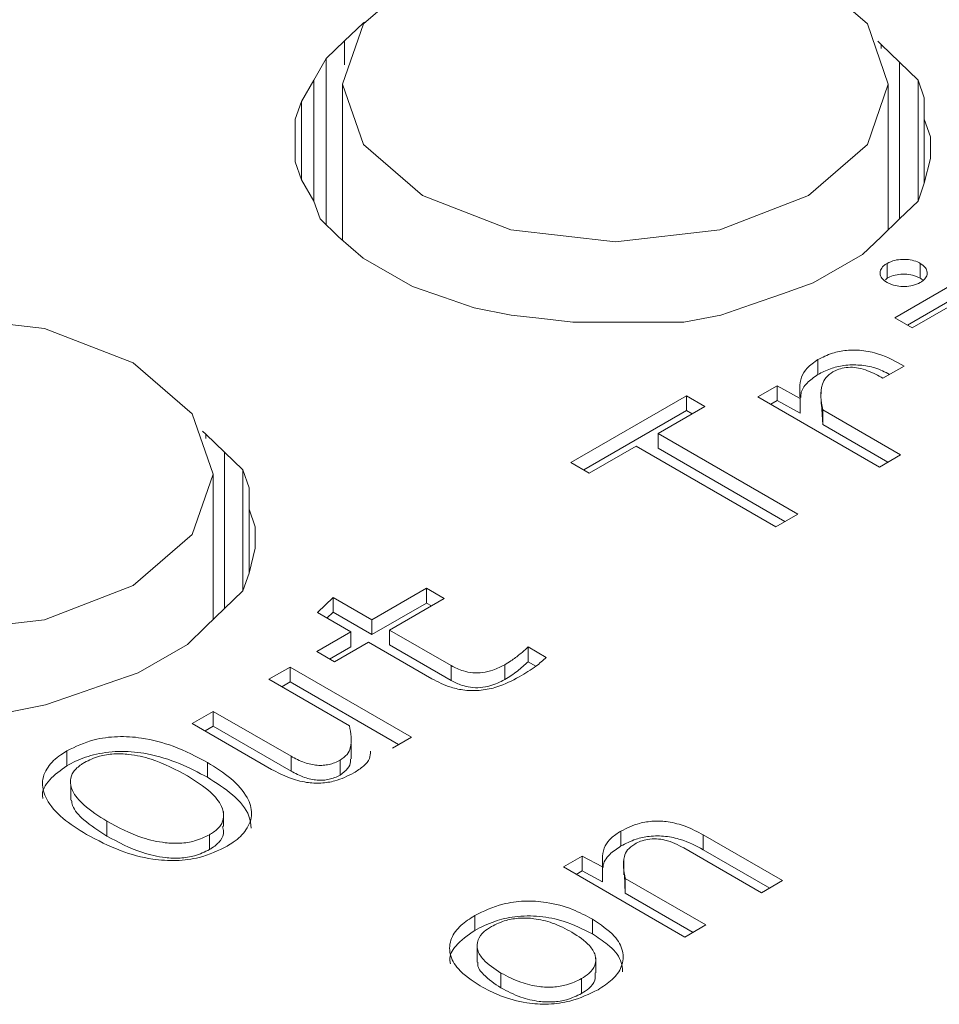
# Model space of a CAD drawing. Header units: millimetres. Extents: x 0 to 420, y 0 to 297.
# Tile 15 of 86: x 109.033 to 109.876, y 57.586 to 58.488. Entities that reach past the tile are written whole.
import ezdxf

# ---------------------------------------------------------------- set-up
doc = ezdxf.new("R2010")
doc.units = ezdxf.units.MM

msp = doc.modelspace()

# ---------------------------------------------------------------- linework, layer by layer
at = {"color": 7, "linetype": 'Continuous', "lineweight": 15}
for p, q in [((109.33108, 58.46869), (109.34806, 58.485)), ((109.34806, 58.485), (109.34934, 58.48574)), ((109.34806, 58.485), (109.34806, 58.48399)), ((109.31415, 58.45237), (109.33108, 58.46869)), ((109.81976, 58.46824), (109.8227, 58.46542)), ((109.8227, 58.46542), (109.83963, 58.44911)), ((109.30286, 58.43281), (109.31415, 58.45237)), ((109.31415, 58.45237), (109.31415, 58.30017)), ((109.83963, 58.44911), (109.85659, 58.43281)), ((109.29154, 58.41323), (109.30286, 58.43281)), ((109.32919, 58.42898), (109.32919, 58.28605)), ((109.82919, 58.29555), (109.82919, 58.42898)), ((109.85659, 58.43281), (109.86224, 58.4165)), ((109.85659, 58.3219), (109.85659, 58.43281)), ((109.86224, 58.4165), (109.86225, 58.39691)), ((109.86224, 58.33821), (109.86224, 58.4165)), ((109.28589, 58.39693), (109.29154, 58.41323)), ((109.29154, 58.41323), (109.29154, 58.34146)), ((109.2859, 58.37735), (109.28589, 58.39693)), ((109.86225, 58.39691), (109.86788, 58.38062)), ((109.86225, 58.33825), (109.86225, 58.39691)), ((109.86788, 58.38062), (109.86789, 58.36105)), ((109.86788, 58.361), (109.86788, 58.38062)), ((109.2859, 58.35777), (109.2859, 58.37735)), ((109.29153, 58.34148), (109.2859, 58.35777)), ((109.86789, 58.36105), (109.86224, 58.33821)), ((109.30286, 58.3219), (109.29153, 58.34148)), ((109.86224, 58.33821), (109.85659, 58.3219)), ((109.30852, 58.30558), (109.30286, 58.3219)), ((109.85659, 58.3219), (109.83963, 58.30559)), ((109.32546, 58.28928), (109.30852, 58.30558)), ((109.83963, 58.30559), (109.82269, 58.28929)), ((109.34806, 58.2697), (109.32546, 58.28928)), ((109.82269, 58.28929), (109.80573, 58.27297)), ((109.80573, 58.27297), (109.76054, 58.24688)), ((109.39325, 58.24362), (109.34806, 58.2697)), ((109.8281, 58.25125), (109.8281, 58.26486)), ((109.85849, 58.25125), (109.85849, 58.26486)), ((109.76054, 58.24688), (109.73227, 58.23709)), ((109.8281, 58.25125), (109.82654, 58.24991)), ((109.83511, 58.21493), (109.88758, 58.24521)), ((109.42152, 58.23383), (109.39325, 58.24362)), ((109.73227, 58.23709), (109.70402, 58.2273)), ((109.44976, 58.22404), (109.42152, 58.23383)), ((109.70402, 58.2273), (109.67578, 58.21752)), ((109.88758, 58.23161), (109.8469, 58.20812)), ((109.48366, 58.21752), (109.44976, 58.22404)), ((109.51191, 58.21426), (109.48366, 58.21752)), ((109.67578, 58.21752), (109.64187, 58.21099)), ((109.88407, 58.22475), (109.85109, 58.20571)), ((109.54017, 58.21098), (109.51191, 58.21426)), ((109.57405, 58.211), (109.54017, 58.21098)), ((109.64187, 58.21099), (109.57405, 58.211)), ((109.85109, 58.20571), (109.83511, 58.21493)), ((109.76473, 58.16308), (109.76473, 58.17669)), ((109.84369, 58.17084), (109.82421, 58.1596)), ((109.7098, 58.14258), (109.72746, 58.15278)), ((109.72746, 58.15278), (109.7485, 58.14123)), ((109.72746, 58.13917), (109.72746, 58.15278)), ((109.76785, 58.14942), (109.76785, 58.14539)), ((109.53837, 58.08246), (109.64434, 58.14363)), ((109.64434, 58.14363), (109.66123, 58.13388)), ((109.64434, 58.14363), (109.64434, 58.13002)), ((109.82109, 58.07833), (109.7098, 58.14258)), ((109.72746, 58.13917), (109.72158, 58.13578)), ((109.7485, 58.12762), (109.72746, 58.13917)), ((109.7485, 58.12762), (109.7485, 58.14123)), ((109.76785, 58.14034), (109.76785, 58.13581)), ((109.76914, 58.1172), (109.76799, 58.13581)), ((109.64434, 58.13002), (109.55016, 58.07565)), ((109.66123, 58.13388), (109.61824, 58.10907)), ((109.64944, 58.12708), (109.64434, 58.13002)), ((109.76914, 58.13081), (109.84057, 58.08958)), ((109.76914, 58.1172), (109.76914, 58.13081)), ((109.20094, 58.11128), (109.20405, 58.10828)), ((109.61824, 58.10907), (109.74629, 58.03515)), ((109.61824, 58.09546), (109.61824, 58.10907)), ((109.82878, 58.08277), (109.76914, 58.1172)), ((109.20405, 58.10828), (109.221, 58.09198)), ((109.221, 58.09198), (109.23795, 58.07568)), ((109.59824, 58.09752), (109.55526, 58.07271)), ((109.72629, 58.02361), (109.59824, 58.09752)), ((109.7345, 58.02835), (109.61824, 58.09546)), ((109.55526, 58.07271), (109.53837, 58.08246)), ((109.84057, 58.08958), (109.82109, 58.07833)), ((109.23795, 58.07568), (109.24359, 58.05936)), ((109.23795, 57.96477), (109.23795, 58.07568)), ((109.21047, 57.93834), (109.21047, 58.0718)), ((109.24359, 58.05936), (109.24361, 58.03978)), ((109.24359, 57.98104), (109.24359, 58.05936)), ((109.24361, 58.03978), (109.24923, 58.02349)), ((109.24361, 57.98112), (109.24361, 58.03978)), ((109.74629, 58.03515), (109.72629, 58.02361)), ((109.24923, 58.02349), (109.24925, 58.00391)), ((109.24923, 58.00387), (109.24923, 58.02349)), ((109.24925, 58.00391), (109.2436, 57.98107)), ((109.2436, 57.98107), (109.23795, 57.96477)), ((109.23795, 57.96477), (109.20404, 57.93215)), ((109.35609, 57.93839), (109.40609, 57.96725)), ((109.40609, 57.96725), (109.42232, 57.95788)), ((109.40609, 57.95365), (109.40609, 57.96725)), ((109.30609, 57.94491), (109.32051, 57.95893)), ((109.32051, 57.95893), (109.35609, 57.93839)), ((109.32051, 57.94532), (109.32051, 57.95893)), ((109.42232, 57.95788), (109.37232, 57.92902)), ((109.40609, 57.95365), (109.35609, 57.92478)), ((109.41053, 57.95108), (109.40609, 57.95365)), ((109.33674, 57.92722), (109.30609, 57.94491)), ((109.32051, 57.94532), (109.31487, 57.93984)), ((109.35609, 57.92478), (109.32051, 57.94532)), ((109.35609, 57.92478), (109.35609, 57.93839)), ((109.20404, 57.93215), (109.18709, 57.91584)), ((109.37232, 57.92902), (109.42881, 57.89641)), ((109.37232, 57.91541), (109.37232, 57.92902)), ((109.30557, 57.90923), (109.33674, 57.92722)), ((109.33674, 57.91361), (109.33674, 57.92722)), ((109.18709, 57.91584), (109.14189, 57.88975)), ((109.33674, 57.91361), (109.31736, 57.90242)), ((109.35297, 57.91785), (109.32181, 57.89986)), ((109.41102, 57.88434), (109.35297, 57.91785)), ((109.42881, 57.8828), (109.37232, 57.91541)), ((109.4992, 57.9135), (109.51582, 57.90391)), ((109.4992, 57.9135), (109.4992, 57.89989)), ((109.32181, 57.89986), (109.30557, 57.90923)), ((109.26168, 57.88389), (109.28103, 57.89506)), ((109.28103, 57.89506), (109.39232, 57.83081)), ((109.28103, 57.89506), (109.28103, 57.88145)), ((109.42881, 57.8828), (109.42881, 57.89641)), ((109.47777, 57.88362), (109.47777, 57.89723)), ((109.50624, 57.89583), (109.4992, 57.89989)), ((109.14189, 57.88975), (109.11363, 57.87996)), ((109.33544, 57.84131), (109.26168, 57.88389)), ((109.11363, 57.87996), (109.0854, 57.87018)), ((109.28103, 57.88145), (109.27347, 57.87708)), ((109.38053, 57.82401), (109.28103, 57.88145)), ((109.0854, 57.87018), (109.05714, 57.86038)), ((109.05714, 57.86038), (109.02324, 57.85386)), ((109.19142, 57.84333), (109.21077, 57.8545)), ((109.21077, 57.8545), (109.28194, 57.81342)), ((109.21077, 57.84089), (109.21077, 57.8545)), ((109.26415, 57.80135), (109.19142, 57.84333)), ((109.21077, 57.84089), (109.20321, 57.83653)), ((109.28194, 57.79981), (109.21077, 57.84089)), ((109.39232, 57.83081), (109.37492, 57.82076)), ((109.33693, 57.81087), (109.33693, 57.82448)), ((109.07662, 57.81829), (109.07662, 57.80468)), ((109.28194, 57.79981), (109.28194, 57.81342)), ((109.20532, 57.79411), (109.20532, 57.80772)), ((109.32687, 57.79621), (109.32687, 57.80982)), ((109.08018, 57.78664), (109.08018, 57.77303)), ((109.21994, 57.75921), (109.21994, 57.7627)), ((109.21994, 57.74909), (109.21994, 57.75714)), ((109.11324, 57.75382), (109.11324, 57.74021)), ((109.20727, 57.72791), (109.20727, 57.74152)), ((109.58422, 57.73118), (109.58422, 57.74479)), ((109.65967, 57.74142), (109.73239, 57.69944)), ((109.65967, 57.72781), (109.65967, 57.74142)), ((109.53149, 57.71196), (109.54876, 57.72193)), ((109.54876, 57.72193), (109.56747, 57.71203)), ((109.54876, 57.70832), (109.54876, 57.72193)), ((109.71304, 57.68827), (109.64188, 57.72935)), ((109.72061, 57.69263), (109.65967, 57.72781)), ((109.64279, 57.64771), (109.53149, 57.71196)), ((109.56747, 57.69842), (109.56747, 57.71203)), ((109.58688, 57.71836), (109.58688, 57.70476)), ((109.54876, 57.70832), (109.54328, 57.70515)), ((109.56747, 57.69842), (109.54876, 57.70832)), ((109.58824, 57.68793), (109.58739, 57.70476)), ((109.58824, 57.70154), (109.66214, 57.65888)), ((109.58824, 57.68793), (109.58824, 57.70154)), ((109.73239, 57.69944), (109.71304, 57.68827)), ((109.65035, 57.65207), (109.58824, 57.68793)), ((109.45033, 57.6675), (109.45033, 57.65389)), ((109.55812, 57.65059), (109.55812, 57.6642)), ((109.66214, 57.65888), (109.64279, 57.64771)), ((109.45251, 57.63843), (109.45251, 57.62482)), ((109.56113, 57.61504), (109.56113, 57.62865)), ((109.47435, 57.6148), (109.47435, 57.60119)), ((109.54812, 57.59609), (109.54812, 57.6097))]:
    msp.add_line(p, q, dxfattribs=at)
at = {"color": 1, "linetype": 'Continuous', "lineweight": 15}
for p, q in [((109.33108, 58.46869), (109.33108, 58.44668)), ((109.8227, 58.46166), (109.8227, 58.46542)), ((109.83963, 58.30559), (109.83963, 58.44911)), ((109.30286, 58.43281), (109.30286, 58.3219)), ((109.20405, 58.10431), (109.20405, 58.10828)), ((109.221, 57.94846), (109.221, 58.09198))]:
    msp.add_line(p, q, dxfattribs=at)
at = {"color": 7, "linetype": 'Continuous', "lineweight": 15, "flags": 128}
for points in [[(109.75597, 58.53103), (109.81016, 58.48421), (109.82919, 58.42898), (109.81016, 58.37375), (109.75597, 58.32693), (109.67486, 58.29564), (109.57919, 58.28466), (109.48352, 58.29564), (109.40242, 58.32693), (109.34822, 58.37375), (109.32919, 58.42898), (109.34822, 58.48421), (109.40242, 58.53103), (109.48352, 58.56231), (109.57919, 58.5733), (109.67486, 58.56231), (109.75597, 58.53103)], [(109.13725, 58.17385), (109.19144, 58.12703), (109.21047, 58.0718), (109.19144, 58.01657), (109.13725, 57.96975), (109.05615, 57.93846), (108.96047, 57.92748), (108.8648, 57.93846), (108.7837, 57.96975), (108.7295, 58.01657), (108.71047, 58.0718), (108.7295, 58.12703), (108.7837, 58.17385), (108.8648, 58.20514), (108.96047, 58.21612), (109.05615, 58.20514), (109.13725, 58.17385)]]:
    msp.add_lwpolyline(points, dxfattribs=at)
at = {"color": 7, "linetype": 'Continuous', "lineweight": 15}
for points, knots in [([(109.8281, 58.24731), (109.82629, 58.2486), (109.82295, 58.25098), (109.82138, 58.25544), (109.82221, 58.25965), (109.82489, 58.26285), (109.82732, 58.26436), (109.8281, 58.26486)], [0, 0, 0, 0, 0.252032, 0.466116, 0.681612, 0.896915, 1, 1, 1, 1]), ([(109.8281, 58.26486), (109.83033, 58.2659), (109.83445, 58.26783), (109.84218, 58.26874), (109.84947, 58.26826), (109.85501, 58.26671), (109.85764, 58.26531), (109.85849, 58.26486)], [0, 0, 0, 0, 0.2520324, 0.4661164, 0.6816122, 0.8969149, 1, 1, 1, 1]), ([(109.85849, 58.26486), (109.86028, 58.26356), (109.8636, 58.26116), (109.86523, 58.2567), (109.86437, 58.2525), (109.8617, 58.24932), (109.85928, 58.24781), (109.85849, 58.24731)], [0, 0, 0, 0, 0.252357, 0.468193, 0.682406, 0.896551, 1, 1, 1, 1]), ([(109.85849, 58.25125), (109.85626, 58.25229), (109.85214, 58.25422), (109.84441, 58.25513), (109.83713, 58.25465), (109.83158, 58.2531), (109.82895, 58.2517), (109.8281, 58.25125)], [0, 0, 0, 0, 0.252032, 0.466116, 0.681612, 0.896915, 1, 1, 1, 1]), ([(109.85849, 58.24731), (109.85626, 58.24627), (109.85214, 58.24434), (109.84441, 58.24343), (109.83717, 58.24393), (109.83163, 58.24546), (109.82899, 58.24685), (109.8281, 58.24731)], [0, 0, 0, 0, 0.252113, 0.4662655, 0.68196, 0.8932562, 1, 1, 1, 1]), ([(109.86105, 58.2494), (109.86098, 58.24949), (109.86039, 58.25021), (109.85938, 58.25076), (109.85849, 58.25125)], [0, 0, 0, 0, 0.125943, 1, 1, 1, 1]), ([(109.76473, 58.17669), (109.76897, 58.17885), (109.77664, 58.18276), (109.79087, 58.18564), (109.80575, 58.18551), (109.82497, 58.18122), (109.83634, 58.17492), (109.84369, 58.17084)], [0, 0, 0, 0, 0.185001, 0.335076, 0.485491, 0.667255, 1, 1, 1, 1]), ([(109.7485, 58.14123), (109.74799, 58.14776), (109.74725, 58.15727), (109.75441, 58.16945), (109.7612, 58.17422), (109.76473, 58.17669)], [0, 0, 0, 0, 0.51364, 0.74771, 1, 1, 1, 1]), ([(109.83039, 58.16317), (109.82617, 58.1654), (109.81833, 58.16952), (109.8032, 58.17208), (109.78882, 58.17183), (109.7754, 58.1686), (109.76839, 58.16498), (109.76473, 58.16308)], [0, 0, 0, 0, 0.228761, 0.424307, 0.621084, 0.801726, 1, 1, 1, 1]), ([(109.76473, 58.16308), (109.7612, 58.16055), (109.75399, 58.15535), (109.74908, 58.14775), (109.74912, 58.14319), (109.74913, 58.14205)], [0, 0, 0, 0, 0.4168633, 0.8535946, 1, 1, 1, 1]), ([(109.77849, 58.16545), (109.77616, 58.1638), (109.77145, 58.16047), (109.76777, 58.15249), (109.76705, 58.14252), (109.76844, 58.13475), (109.76914, 58.13081)], [0, 0, 0, 0, 0.174646, 0.352574, 0.671909, 1, 1, 1, 1]), ([(109.82421, 58.1596), (109.8198, 58.16211), (109.81318, 58.16586), (109.80266, 58.16911), (109.79447, 58.16995), (109.78706, 58.16909), (109.78185, 58.16727), (109.77934, 58.16591), (109.77849, 58.16545)], [0, 0, 0, 0, 0.346336, 0.519644, 0.662611, 0.806274, 0.934339, 1, 1, 1, 1]), ([(109.47777, 57.89723), (109.47969, 57.8984), (109.4847, 57.90145), (109.49193, 57.90688), (109.49677, 57.91129), (109.4992, 57.9135)], [0, 0, 0, 0, 0.235101, 0.616167, 1, 1, 1, 1]), ([(109.51582, 57.90391), (109.5128, 57.9012), (109.50771, 57.89664), (109.49912, 57.89083), (109.49381, 57.88765), (109.49115, 57.88606)], [0, 0, 0, 0, 0.421428, 0.71017, 1, 1, 1, 1]), ([(109.42881, 57.89641), (109.43233, 57.8946), (109.43809, 57.89165), (109.44837, 57.88961), (109.45797, 57.88981), (109.46837, 57.89232), (109.47436, 57.89545), (109.47777, 57.89723)], [0, 0, 0, 0, 0.249902, 0.409045, 0.568999, 0.754573, 1, 1, 1, 1]), ([(109.4992, 57.89989), (109.49603, 57.89703), (109.49126, 57.89273), (109.48391, 57.88737), (109.47982, 57.88488), (109.47777, 57.88362)], [0, 0, 0, 0, 0.496781, 0.74782, 1, 1, 1, 1]), ([(109.49115, 57.88606), (109.48463, 57.88267), (109.47434, 57.87732), (109.45645, 57.87337), (109.44159, 57.87337), (109.42549, 57.87688), (109.4166, 57.88146), (109.41102, 57.88434)], [0, 0, 0, 0, 0.28426, 0.448353, 0.613848, 0.758001, 1, 1, 1, 1]), ([(109.47777, 57.88362), (109.47352, 57.88144), (109.46698, 57.87808), (109.45561, 57.87597), (109.44658, 57.87623), (109.43717, 57.87847), (109.43195, 57.88117), (109.42881, 57.8828)], [0, 0, 0, 0, 0.301215, 0.463469, 0.626739, 0.775446, 1, 1, 1, 1]), ([(109.32687, 57.80982), (109.32926, 57.81148), (109.33397, 57.81476), (109.33853, 57.82568), (109.33678, 57.83453), (109.33544, 57.84131)], [0, 0, 0, 0, 0.194171, 0.38348, 1, 1, 1, 1]), ([(109.07662, 57.81829), (109.08449, 57.82213), (109.09804, 57.82876), (109.12298, 57.83202), (109.14843, 57.83041), (109.17744, 57.82243), (109.19531, 57.813), (109.20532, 57.80772)], [0, 0, 0, 0, 0.2073682, 0.3573265, 0.5071267, 0.7238125, 1, 1, 1, 1]), ([(109.09454, 57.74182), (109.08695, 57.74657), (109.07171, 57.75608), (109.0576, 57.77234), (109.05253, 57.78879), (109.05766, 57.80321), (109.06764, 57.81279), (109.07474, 57.81714), (109.07662, 57.81829)], [0, 0, 0, 0, 0.223086, 0.447525, 0.619644, 0.792899, 0.945132, 1, 1, 1, 1]), ([(109.20532, 57.79411), (109.19712, 57.79849), (109.18068, 57.80726), (109.15374, 57.8158), (109.12678, 57.81862), (109.10361, 57.81606), (109.08717, 57.81042), (109.07923, 57.8061), (109.07662, 57.80468)], [0, 0, 0, 0, 0.2275782, 0.4564607, 0.6165227, 0.7773665, 0.9268699, 1, 1, 1, 1]), ([(109.09272, 57.80765), (109.09703, 57.8098), (109.10484, 57.8137), (109.11953, 57.81592), (109.1361, 57.81536), (109.16066, 57.80953), (109.17653, 57.80108), (109.18701, 57.7955)], [0, 0, 0, 0, 0.15543, 0.281818, 0.407695, 0.609229, 1, 1, 1, 1]), ([(109.28194, 57.81342), (109.28587, 57.81133), (109.29143, 57.80837), (109.29996, 57.80592), (109.3058, 57.80501), (109.3115, 57.80495), (109.31699, 57.80575), (109.32226, 57.80738), (109.32528, 57.80898), (109.32687, 57.80982)], [0, 0, 0, 0, 0.308208, 0.435505, 0.549777, 0.656632, 0.762859, 0.87536, 1, 1, 1, 1]), ([(109.35469, 57.81794), (109.35468, 57.81571), (109.35464, 57.81091), (109.34869, 57.804), (109.34261, 57.80008), (109.33947, 57.79805)], [0, 0, 0, 0, 0.295402, 0.635599, 1, 1, 1, 1]), ([(109.07662, 57.80468), (109.07092, 57.80062), (109.0595, 57.79248), (109.0532, 57.78117), (109.05446, 57.77533), (109.0546, 57.77471)], [0, 0, 0, 0, 0.4709829, 0.9443952, 1, 1, 1, 1]), ([(109.11324, 57.75382), (109.10572, 57.75861), (109.0926, 57.76698), (109.08152, 57.78018), (109.07902, 57.79085), (109.0819, 57.79932), (109.08766, 57.80459), (109.09178, 57.80708), (109.09272, 57.80765)], [0, 0, 0, 0, 0.31465, 0.548488, 0.702906, 0.832092, 0.961603, 1, 1, 1, 1]), ([(109.20532, 57.80772), (109.21292, 57.80298), (109.22818, 57.79347), (109.24227, 57.77719), (109.24749, 57.76069), (109.24235, 57.74622), (109.2324, 57.73658), (109.22528, 57.7322), (109.22337, 57.73103)], [0, 0, 0, 0, 0.222473, 0.446327, 0.618849, 0.792591, 0.944289, 1, 1, 1, 1]), ([(109.33639, 57.81086), (109.33648, 57.81004), (109.3368, 57.80707), (109.33434, 57.80169), (109.32945, 57.7981), (109.32687, 57.79621)], [0, 0, 0, 0, 0.153597, 0.554226, 1, 1, 1, 1]), ([(109.18701, 57.7955), (109.19455, 57.79071), (109.20765, 57.78238), (109.21867, 57.76913), (109.2211, 57.75839), (109.21808, 57.74978), (109.21225, 57.74452), (109.20814, 57.74205), (109.20727, 57.74152)], [0, 0, 0, 0, 0.313913, 0.545432, 0.702638, 0.833364, 0.964409, 1, 1, 1, 1]), ([(109.24533, 57.74739), (109.24497, 57.75115), (109.24394, 57.76204), (109.2298, 57.7786), (109.21342, 57.78898), (109.20532, 57.79411)], [0, 0, 0, 0, 0.210588, 0.609933, 1, 1, 1, 1]), ([(109.33947, 57.79805), (109.33397, 57.79529), (109.32514, 57.79086), (109.30937, 57.78841), (109.29472, 57.78919), (109.27886, 57.79355), (109.26938, 57.79857), (109.26415, 57.80135)], [0, 0, 0, 0, 0.24985, 0.401661, 0.553778, 0.75323, 1, 1, 1, 1]), ([(109.32687, 57.79621), (109.32528, 57.79537), (109.32226, 57.79377), (109.31699, 57.79215), (109.3115, 57.79134), (109.3058, 57.7914), (109.29996, 57.79231), (109.29143, 57.79477), (109.28587, 57.79772), (109.28194, 57.79981)], [0, 0, 0, 0, 0.12464, 0.237141, 0.343368, 0.450223, 0.564495, 0.691792, 1, 1, 1, 1]), ([(109.11324, 57.74021), (109.10585, 57.74501), (109.09296, 57.75339), (109.08198, 57.76509), (109.08107, 57.77148), (109.08084, 57.77307)], [0, 0, 0, 0, 0.502396, 0.875761, 1, 1, 1, 1]), ([(109.20727, 57.74152), (109.20294, 57.73937), (109.19511, 57.73548), (109.18038, 57.73337), (109.16383, 57.73398), (109.1394, 57.73984), (109.12362, 57.74827), (109.11324, 57.75382)], [0, 0, 0, 0, 0.155972, 0.282552, 0.408547, 0.611084, 1, 1, 1, 1]), ([(109.21926, 57.74905), (109.21972, 57.74745), (109.22094, 57.74319), (109.21794, 57.73617), (109.21225, 57.73091), (109.20814, 57.72844), (109.20727, 57.72791)], [0, 0, 0, 0, 0.208833, 0.556644, 0.905306, 1, 1, 1, 1]), ([(109.58422, 57.74479), (109.58962, 57.7475), (109.5984, 57.7519), (109.61415, 57.75436), (109.62894, 57.75359), (109.64491, 57.74924), (109.65442, 57.7442), (109.65967, 57.74142)], [0, 0, 0, 0, 0.245343, 0.398885, 0.552697, 0.752911, 1, 1, 1, 1]), ([(109.22337, 57.73103), (109.21529, 57.72707), (109.20165, 57.72039), (109.17675, 57.71718), (109.15163, 57.71888), (109.12266, 57.72694), (109.10468, 57.73646), (109.09454, 57.74182)], [0, 0, 0, 0, 0.2124117, 0.3585877, 0.5046236, 0.7209129, 1, 1, 1, 1]), ([(109.20727, 57.72791), (109.20294, 57.72576), (109.19511, 57.72187), (109.18038, 57.71976), (109.16383, 57.72037), (109.1394, 57.72623), (109.12362, 57.73466), (109.11324, 57.74021)], [0, 0, 0, 0, 0.155972, 0.282552, 0.408547, 0.611084, 1, 1, 1, 1]), ([(109.56747, 57.71203), (109.56711, 57.71864), (109.56663, 57.72783), (109.57491, 57.73883), (109.58105, 57.74276), (109.58422, 57.74479)], [0, 0, 0, 0, 0.552444, 0.768625, 1, 1, 1, 1]), ([(109.65967, 57.72781), (109.65315, 57.73122), (109.64294, 57.73655), (109.62526, 57.74049), (109.61071, 57.74052), (109.59627, 57.73737), (109.58862, 57.73344), (109.58422, 57.73118)], [0, 0, 0, 0, 0.303138, 0.474124, 0.646592, 0.79699, 1, 1, 1, 1]), ([(109.58422, 57.73118), (109.58056, 57.72873), (109.57254, 57.72336), (109.56795, 57.71602), (109.56788, 57.71186), (109.56788, 57.71154)], [0, 0, 0, 0, 0.437336, 0.957624, 1, 1, 1, 1]), ([(109.59694, 57.73295), (109.59448, 57.73125), (109.58964, 57.7279), (109.58534, 57.71696), (109.58699, 57.7082), (109.58824, 57.70154)], [0, 0, 0, 0, 0.1998394, 0.3919768, 1, 1, 1, 1]), ([(109.64188, 57.72935), (109.63647, 57.73219), (109.62908, 57.73607), (109.61682, 57.73801), (109.60897, 57.73757), (109.60218, 57.73569), (109.59867, 57.73385), (109.59694, 57.73295)], [0, 0, 0, 0, 0.416472, 0.5700507, 0.7246719, 0.8649714, 1, 1, 1, 1]), ([(109.45033, 57.6675), (109.45845, 57.67147), (109.47178, 57.678), (109.49571, 57.68137), (109.51818, 57.67993), (109.53982, 57.67386), (109.55222, 57.66731), (109.55812, 57.6642)], [0, 0, 0, 0, 0.257558, 0.4228058, 0.5883399, 0.8042555, 1, 1, 1, 1]), ([(109.45526, 57.60303), (109.44785, 57.60799), (109.43502, 57.61658), (109.42635, 57.63222), (109.42762, 57.64631), (109.4364, 57.65853), (109.44586, 57.66463), (109.45033, 57.6675)], [0, 0, 0, 0, 0.26852, 0.46509, 0.662738, 0.841004, 1, 1, 1, 1]), ([(109.55812, 57.65059), (109.54964, 57.65492), (109.53544, 57.66216), (109.51002, 57.66748), (109.48772, 57.66718), (109.46693, 57.66237), (109.45616, 57.65687), (109.45033, 57.65389)], [0, 0, 0, 0, 0.275337, 0.461334, 0.648915, 0.810096, 1, 1, 1, 1]), ([(109.46552, 57.65738), (109.46986, 57.65951), (109.47751, 57.66325), (109.49157, 57.66551), (109.50635, 57.66487), (109.52332, 57.66068), (109.53355, 57.6553), (109.53928, 57.65228)], [0, 0, 0, 0, 0.201383, 0.354524, 0.507683, 0.724032, 1, 1, 1, 1]), ([(109.55812, 57.6642), (109.56552, 57.65924), (109.57834, 57.65066), (109.58724, 57.63508), (109.5861, 57.621), (109.57742, 57.60869), (109.56787, 57.60252), (109.56331, 57.59958)], [0, 0, 0, 0, 0.267709, 0.463613, 0.660672, 0.837729, 1, 1, 1, 1]), ([(109.45033, 57.65389), (109.44391, 57.64938), (109.43265, 57.64145), (109.42652, 57.62994), (109.42777, 57.62437), (109.42803, 57.62319)], [0, 0, 0, 0, 0.509851, 0.895384, 1, 1, 1, 1]), ([(109.47435, 57.6148), (109.46838, 57.61869), (109.45884, 57.62492), (109.45209, 57.63581), (109.45225, 57.64493), (109.45761, 57.65239), (109.46317, 57.65589), (109.46552, 57.65738)], [0, 0, 0, 0, 0.320293, 0.512035, 0.705287, 0.87523, 1, 1, 1, 1]), ([(109.53928, 57.65228), (109.54525, 57.64839), (109.55479, 57.64216), (109.56154, 57.63127), (109.56138, 57.62215), (109.55603, 57.61469), (109.55047, 57.61118), (109.54812, 57.6097)], [0, 0, 0, 0, 0.320293, 0.512035, 0.705287, 0.87523, 1, 1, 1, 1]), ([(109.58575, 57.6158), (109.5855, 57.61933), (109.58486, 57.6283), (109.57402, 57.64037), (109.56295, 57.64749), (109.55812, 57.65059)], [0, 0, 0, 0, 0.267992, 0.680765, 1, 1, 1, 1]), ([(109.47435, 57.60119), (109.46857, 57.60508), (109.45932, 57.61131), (109.45269, 57.62002), (109.45306, 57.62396), (109.45313, 57.62481)], [0, 0, 0, 0, 0.567102, 0.906595, 1, 1, 1, 1]), ([(109.54812, 57.6097), (109.54379, 57.60756), (109.53618, 57.60381), (109.52214, 57.60158), (109.50743, 57.60219), (109.49042, 57.60638), (109.48015, 57.61176), (109.47435, 57.6148)], [0, 0, 0, 0, 0.201285, 0.353807, 0.506253, 0.721751, 1, 1, 1, 1]), ([(109.5605, 57.61505), (109.56071, 57.61277), (109.56118, 57.60774), (109.55596, 57.60108), (109.55045, 57.59757), (109.54812, 57.59609)], [0, 0, 0, 0, 0.3228267, 0.7133116, 1, 1, 1, 1]), ([(109.56331, 57.59958), (109.55519, 57.5956), (109.54188, 57.58908), (109.51799, 57.58573), (109.49554, 57.58719), (109.47376, 57.59325), (109.46125, 57.59986), (109.45526, 57.60303)], [0, 0, 0, 0, 0.256895, 0.42118, 0.585667, 0.801736, 1, 1, 1, 1]), ([(109.54812, 57.59609), (109.54379, 57.59395), (109.53618, 57.5902), (109.52214, 57.58797), (109.50743, 57.58858), (109.49042, 57.59277), (109.48015, 57.59815), (109.47435, 57.60119)], [0, 0, 0, 0, 0.201285, 0.353807, 0.506253, 0.721751, 1, 1, 1, 1])]:
    msp.add_open_spline(points, degree=3, knots=knots, dxfattribs=at)

doc.saveas('drawing.dxf')
